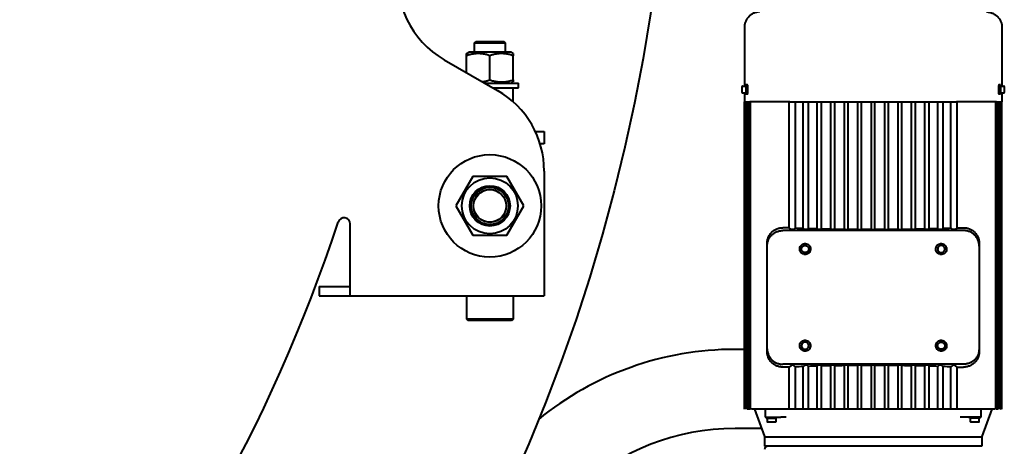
# Model space of a CAD drawing. Header units: millimetres. Extents: x -4428 to 4131, y -3615 to 4038.
# Tile 151 of 172: x 3232 to 3866, y 1616 to 1891. Entities that reach past the tile are written whole.
import ezdxf

# ---------------------------------------------------------------- set-up
doc = ezdxf.new("R2010")
doc.units = ezdxf.units.MM
doc.linetypes.add('K5LT_BASIC', pattern=[0])
doc.linetypes.add('K5LT_THIN', pattern=[0])
doc.layers.add('Системный слой', color=7, linetype='Continuous')

# ---------------------------------------------------------------- blocks, each defined once
blk = doc.blocks.new('U9')
at = {"layer": 'Системный слой', "color": 150, "linetype": 'K5LT_BASIC', "lineweight": 40, "true_color": 0x0080ff}
for p, q in [((3698.93, 1885.57), (3698.93, 1847.8)), ((3864.93, 1885.57), (3864.93, 1847.8)), ((3524.93, 1875.57), (3525.93, 1876.57)), ((3524.93, 1869.57), (3524.93, 1875.57)), ((3524.93, 1875.57), (3544.93, 1875.57)), ((3525.93, 1876.57), (3543.93, 1876.57)), ((3544.93, 1875.57), (3543.93, 1876.57)), ((3544.93, 1869.57), (3544.93, 1875.57)), ((3519.93, 1868.71), (3521.43, 1869.57)), ((3519.93, 1867.37), (3519.93, 1868.71)), ((3519.93, 1856.44), (3519.93, 1867.37)), ((3534.93, 1869.57), (3521.43, 1869.57)), ((3548.43, 1869.57), (3534.93, 1869.57)), ((3534.93, 1851.78), (3534.93, 1867.37)), ((3549.93, 1868.71), (3548.43, 1869.57)), ((3549.93, 1868.71), (3549.93, 1867.37)), ((3549.93, 1851.78), (3549.93, 1867.37)), ((3505.47, 1864.79), (3539.93, 1844.89)), ((3531.83, 1849.57), (3553.43, 1849.57)), ((3537.02, 1846.57), (3553.43, 1846.57)), ((3548.43, 1849.57), (3549.93, 1850.44)), ((3549.93, 1851.78), (3549.93, 1850.44)), ((3549.93, 1837.65), (3549.93, 1846.57)), ((3553.43, 1846.57), (3553.43, 1849.57)), ((3697.43, 1847.45), (3697.43, 1847.6)), ((3697.43, 1845.72), (3697.43, 1847.45)), ((3697.63, 1847.8), (3699.93, 1847.8)), ((3699.93, 1848.57), (3699.93, 1845.57)), ((3700.94, 1848.57), (3699.93, 1848.57)), ((3863.93, 1848.57), (3862.93, 1848.57)), ((3863.93, 1848.57), (3863.93, 1845.57)), ((3863.93, 1847.8), (3866.23, 1847.8)), ((3866.43, 1847.6), (3866.43, 1847.45)), ((3866.43, 1847.6), (3866.43, 1847.45)), ((3866.43, 1847.45), (3866.43, 1845.72)), ((3866.43, 1847.45), (3866.43, 1845.72)), ((3697.43, 1845.42), (3697.43, 1845.72)), ((3697.43, 1843.7), (3697.43, 1845.42)), ((3697.43, 1843.55), (3697.43, 1843.7)), ((3697.63, 1843.35), (3699.93, 1843.35)), ((3698.93, 1843.35), (3698.93, 1837.57)), ((3699.93, 1845.57), (3699.93, 1842.57)), ((3700.94, 1842.57), (3699.93, 1842.57)), ((3863.93, 1842.57), (3862.93, 1842.57)), ((3863.93, 1845.57), (3863.93, 1842.57)), ((3863.93, 1843.35), (3866.23, 1843.35)), ((3864.93, 1843.35), (3864.93, 1837.57)), ((3866.43, 1845.72), (3866.43, 1845.42)), ((3866.43, 1845.72), (3866.43, 1845.42)), ((3866.43, 1845.42), (3866.43, 1843.7)), ((3866.43, 1845.42), (3866.43, 1843.7)), ((3866.43, 1843.7), (3866.43, 1843.55)), ((3866.43, 1843.7), (3866.43, 1843.55)), ((3698.93, 1639.43), (3698.93, 1837.57)), ((3698.93, 1837.57), (3699.03, 1837.57)), ((3699.03, 1837.57), (3702.55, 1837.57)), ((3699.04, 1639.43), (3699.03, 1837.57)), ((3699.36, 1639.43), (3699.36, 1837.57)), ((3699.9, 1639.43), (3699.9, 1837.57)), ((3700.66, 1639.43), (3700.66, 1837.57)), ((3701.63, 1639.43), (3701.63, 1837.57)), ((3728.25, 1837.57), (3702.55, 1837.57)), ((3702.82, 1639.43), (3702.82, 1837.57)), ((3727.81, 1756.5), (3727.81, 1837.57)), ((3727.86, 1756.5), (3727.86, 1837.57)), ((3728.25, 1837.57), (3773.25, 1837.57)), ((3731.81, 1756.33), (3731.81, 1837.57)), ((3736.87, 1756.14), (3736.87, 1837.57)), ((3740.2, 1756.04), (3740.2, 1837.57)), ((3745.78, 1755.89), (3745.78, 1837.57)), ((3748.67, 1755.82), (3748.67, 1837.57)), ((3754.62, 1755.7), (3754.62, 1837.57)), ((3757.19, 1755.66), (3757.19, 1837.57)), ((3763.4, 1755.58), (3763.4, 1837.57)), ((3765.76, 1755.55), (3765.76, 1837.57)), ((3772.14, 1755.5), (3772.14, 1837.57)), ((3773.25, 1837.57), (3781.93, 1837.57)), ((3774.38, 1755.49), (3774.38, 1837.57)), ((3780.83, 1755.47), (3780.83, 1837.57)), ((3781.93, 1837.57), (3790.61, 1837.57)), ((3783.03, 1755.47), (3783.03, 1837.57)), ((3789.48, 1755.49), (3789.48, 1837.57)), ((3790.61, 1837.57), (3835.61, 1837.57)), ((3791.72, 1755.5), (3791.72, 1837.57)), ((3798.1, 1755.55), (3798.1, 1837.57)), ((3800.46, 1755.58), (3800.46, 1837.57)), ((3806.67, 1755.66), (3806.67, 1837.57)), ((3809.24, 1755.7), (3809.24, 1837.57)), ((3815.19, 1755.82), (3815.19, 1837.57)), ((3818.08, 1755.89), (3818.08, 1837.57)), ((3823.66, 1756.04), (3823.66, 1837.57)), ((3826.99, 1756.14), (3826.99, 1837.57)), ((3832.05, 1756.33), (3832.05, 1837.57)), ((3861.31, 1837.57), (3835.61, 1837.57)), ((3836, 1756.5), (3836, 1837.57)), ((3836.05, 1756.5), (3836.05, 1837.57)), ((3861.04, 1639.43), (3861.04, 1837.57)), ((3861.31, 1837.57), (3864.83, 1837.57)), ((3862.23, 1639.43), (3862.23, 1837.57)), ((3863.21, 1639.43), (3863.2, 1837.57)), ((3863.96, 1639.43), (3863.96, 1837.57)), ((3864.5, 1639.43), (3864.5, 1837.57)), ((3864.82, 1639.43), (3864.83, 1837.57)), ((3864.83, 1837.57), (3864.93, 1837.57)), ((3864.93, 1639.43), (3864.93, 1837.57)), ((3564.18, 1818.57), (3569.93, 1818.57)), ((3569.93, 1818.57), (3569.93, 1810.57)), ((3569.93, 1810.57), (3567.28, 1810.57)), ((3523.96, 1789.57), (3512.99, 1770.57)), ((3545.9, 1789.57), (3523.96, 1789.57)), ((3556.87, 1770.57), (3545.9, 1789.57)), ((3569.93, 1792.93), (3569.93, 1726.57)), ((3512.99, 1770.57), (3523.96, 1751.57)), ((3545.9, 1751.57), (3556.87, 1770.57)), ((3444.93, 1726.57), (3444.93, 1758.88)), ((3523.96, 1751.57), (3545.9, 1751.57)), ((3727.81, 1756.5), (3723.63, 1756.51)), ((3840.23, 1754.66), (3723.63, 1754.66)), ((3727.81, 1756.5), (3727.86, 1756.5)), ((3729.13, 1755.39), (3727.86, 1756.5)), ((3731.81, 1756.33), (3730.73, 1755.39)), ((3737.8, 1755.33), (3736.87, 1756.14)), ((3740.2, 1756.04), (3739.4, 1755.33)), ((3746.46, 1755.29), (3745.78, 1755.89)), ((3748.67, 1755.82), (3748.06, 1755.29)), ((3755.13, 1755.25), (3754.62, 1755.7)), ((3757.19, 1755.66), (3756.73, 1755.25)), ((3763.8, 1755.23), (3763.4, 1755.58)), ((3765.76, 1755.55), (3765.4, 1755.23)), ((3772.46, 1755.21), (3772.14, 1755.5)), ((3774.38, 1755.49), (3774.06, 1755.21)), ((3781.13, 1755.21), (3780.83, 1755.47)), ((3783.03, 1755.47), (3782.73, 1755.21)), ((3789.8, 1755.21), (3789.48, 1755.49)), ((3791.72, 1755.5), (3791.4, 1755.21)), ((3798.46, 1755.23), (3798.1, 1755.55)), ((3800.46, 1755.58), (3800.06, 1755.23)), ((3807.13, 1755.25), (3806.67, 1755.66)), ((3809.24, 1755.7), (3808.73, 1755.25)), ((3815.8, 1755.29), (3815.19, 1755.82)), ((3818.08, 1755.89), (3817.4, 1755.29)), ((3824.46, 1755.33), (3823.66, 1756.04)), ((3826.99, 1756.14), (3826.06, 1755.33)), ((3833.13, 1755.39), (3832.05, 1756.33)), ((3836, 1756.5), (3834.73, 1755.39)), ((3836, 1756.5), (3836.05, 1756.5)), ((3836.05, 1756.5), (3840.23, 1756.51)), ((3713.63, 1746.51), (3713.63, 1746.52)), ((3713.63, 1746.51), (3713.63, 1745.84)), ((3713.63, 1744.69), (3713.63, 1745.84)), ((3850.23, 1746.52), (3850.23, 1746.51)), ((3850.23, 1746.51), (3850.23, 1745.37)), ((3850.23, 1745.84), (3850.23, 1744.69)), ((3850.23, 1745.37), (3850.23, 1744.69)), ((3713.63, 1744.65), (3713.63, 1744.69)), ((3713.63, 1744.35), (3713.63, 1744.65)), ((3713.63, 1678.8), (3713.63, 1744.35)), ((3850.23, 1744.69), (3850.23, 1744.35)), ((3850.23, 1744.65), (3850.23, 1744.35)), ((3850.23, 1744.35), (3850.23, 1678.8)), ((3444.93, 1712.57), (3444.93, 1726.57)), ((3569.93, 1726.57), (3569.93, 1712.57)), ((3424.93, 1718.57), (3424.93, 1712.57)), ((3424.93, 1718.57), (3444.93, 1718.57)), ((3424.93, 1712.57), (3444.93, 1712.57)), ((3444.93, 1712.57), (3569.93, 1712.57)), ((3519.93, 1712.57), (3519.93, 1697.57)), ((3549.93, 1712.57), (3549.93, 1697.57)), ((3519.93, 1697.57), (3520.93, 1696.57)), ((3549.93, 1697.57), (3519.93, 1697.57)), ((3548.93, 1696.57), (3520.93, 1696.57)), ((3549.93, 1697.57), (3548.93, 1696.57)), ((3698.93, 1678.07), (3692.93, 1678.07)), ((3713.63, 1678.5), (3713.63, 1678.8)), ((3713.63, 1678.45), (3713.63, 1678.5)), ((3713.63, 1677.3), (3713.63, 1678.45)), ((3713.63, 1676.64), (3713.63, 1677.3)), ((3713.63, 1676.62), (3713.63, 1676.64)), ((3850.23, 1678.8), (3850.23, 1678.5)), ((3850.23, 1678.8), (3850.23, 1678.45)), ((3850.23, 1678.45), (3850.23, 1677.78)), ((3850.23, 1678.45), (3850.23, 1677.3)), ((3850.23, 1676.64), (3850.23, 1677.78)), ((3850.23, 1676.64), (3850.23, 1676.62)), ((3840.23, 1668.49), (3723.63, 1668.49)), ((3727.81, 1666.65), (3723.63, 1666.64)), ((3727.81, 1666.65), (3727.86, 1666.65)), ((3727.81, 1639.43), (3727.81, 1666.65)), ((3729.13, 1667.76), (3727.86, 1666.65)), ((3727.86, 1639.43), (3727.86, 1666.65)), ((3731.81, 1666.82), (3730.73, 1667.76)), ((3731.81, 1639.43), (3731.81, 1666.82)), ((3737.8, 1667.81), (3736.87, 1667)), ((3736.87, 1639.43), (3736.87, 1667)), ((3740.2, 1667.11), (3739.4, 1667.81)), ((3740.2, 1639.43), (3740.2, 1667.11)), ((3746.46, 1667.86), (3745.78, 1667.26)), ((3745.78, 1639.43), (3745.78, 1667.26)), ((3748.67, 1667.32), (3748.06, 1667.86)), ((3748.67, 1639.43), (3748.67, 1667.32)), ((3755.13, 1667.89), (3754.62, 1667.44)), ((3754.62, 1639.43), (3754.62, 1667.44)), ((3757.19, 1667.48), (3756.73, 1667.89)), ((3757.19, 1639.43), (3757.19, 1667.48)), ((3763.8, 1667.92), (3763.4, 1667.57)), ((3763.4, 1639.43), (3763.4, 1667.57)), ((3765.76, 1667.59), (3765.4, 1667.92)), ((3765.76, 1639.43), (3765.76, 1667.59)), ((3772.46, 1667.93), (3772.14, 1667.64)), ((3772.14, 1639.43), (3772.14, 1667.64)), ((3774.38, 1667.66), (3774.06, 1667.93)), ((3774.38, 1639.43), (3774.38, 1667.66)), ((3781.13, 1667.94), (3780.83, 1667.67)), ((3780.83, 1639.43), (3780.83, 1667.67)), ((3783.03, 1667.67), (3782.73, 1667.94)), ((3783.03, 1639.43), (3783.03, 1667.67)), ((3789.8, 1667.93), (3789.48, 1667.66)), ((3789.48, 1639.43), (3789.48, 1667.66)), ((3791.72, 1667.64), (3791.4, 1667.93)), ((3791.72, 1639.43), (3791.72, 1667.64)), ((3798.46, 1667.92), (3798.1, 1667.59)), ((3798.1, 1639.43), (3798.1, 1667.59)), ((3800.46, 1667.57), (3800.06, 1667.92)), ((3800.46, 1639.43), (3800.46, 1667.57)), ((3807.13, 1667.89), (3806.67, 1667.48)), ((3806.67, 1639.43), (3806.67, 1667.48)), ((3809.24, 1667.44), (3808.73, 1667.89)), ((3809.24, 1639.43), (3809.24, 1667.44)), ((3815.8, 1667.86), (3815.19, 1667.32)), ((3815.19, 1639.43), (3815.19, 1667.32)), ((3818.08, 1667.26), (3817.4, 1667.86)), ((3818.08, 1639.43), (3818.08, 1667.26)), ((3824.46, 1667.81), (3823.66, 1667.11)), ((3823.66, 1639.43), (3823.66, 1667.11)), ((3826.99, 1667), (3826.06, 1667.81)), ((3826.99, 1639.43), (3826.99, 1667)), ((3833.13, 1667.76), (3832.05, 1666.82)), ((3832.05, 1639.43), (3832.05, 1666.82)), ((3836, 1666.65), (3834.73, 1667.76)), ((3836, 1639.43), (3836, 1666.65)), ((3836, 1666.65), (3836.05, 1666.65)), ((3836.05, 1666.65), (3840.23, 1666.64)), ((3836.05, 1639.43), (3836.05, 1666.65)), ((3699.04, 1639.43), (3698.93, 1639.43)), ((3701.41, 1639.43), (3700.66, 1639.43)), ((3701.63, 1639.43), (3701.41, 1639.43)), ((3702.39, 1639.43), (3701.63, 1639.43)), ((3702.82, 1639.43), (3702.39, 1639.43)), ((3727.81, 1639.43), (3703.58, 1639.43)), ((3705.43, 1639.43), (3711.81, 1621.9)), ((3712.4, 1639.43), (3712.4, 1634.43)), ((3727.86, 1639.43), (3727.81, 1639.43)), ((3729.13, 1639.43), (3727.86, 1639.43)), ((3730.73, 1639.43), (3729.13, 1639.43)), ((3731.81, 1639.43), (3730.73, 1639.43)), ((3736.87, 1639.43), (3731.81, 1639.43)), ((3737.8, 1639.43), (3736.87, 1639.43)), ((3739.4, 1639.43), (3737.8, 1639.43)), ((3740.2, 1639.43), (3739.4, 1639.43)), ((3745.78, 1639.43), (3740.2, 1639.43)), ((3746.46, 1639.43), (3745.78, 1639.43)), ((3748.06, 1639.43), (3746.46, 1639.43)), ((3748.67, 1639.43), (3748.06, 1639.43)), ((3754.62, 1639.43), (3748.67, 1639.43)), ((3755.13, 1639.43), (3754.62, 1639.43)), ((3756.73, 1639.43), (3755.13, 1639.43)), ((3757.19, 1639.43), (3756.73, 1639.43)), ((3763.4, 1639.43), (3757.19, 1639.43)), ((3763.8, 1639.43), (3763.4, 1639.43)), ((3765.4, 1639.43), (3763.8, 1639.43)), ((3765.76, 1639.43), (3765.4, 1639.43)), ((3772.14, 1639.43), (3765.76, 1639.43)), ((3772.46, 1639.43), (3772.14, 1639.43)), ((3774.06, 1639.43), (3772.46, 1639.43)), ((3774.38, 1639.43), (3774.06, 1639.43)), ((3780.83, 1639.43), (3774.38, 1639.43)), ((3781.13, 1639.43), (3780.83, 1639.43)), ((3782.73, 1639.43), (3781.13, 1639.43)), ((3783.03, 1639.43), (3782.73, 1639.43)), ((3789.48, 1639.43), (3783.03, 1639.43)), ((3789.8, 1639.43), (3789.48, 1639.43)), ((3791.4, 1639.43), (3789.8, 1639.43)), ((3791.72, 1639.43), (3791.4, 1639.43)), ((3798.1, 1639.43), (3791.72, 1639.43)), ((3798.46, 1639.43), (3798.1, 1639.43)), ((3800.06, 1639.43), (3798.46, 1639.43)), ((3800.46, 1639.43), (3800.06, 1639.43)), ((3806.67, 1639.43), (3800.46, 1639.43)), ((3807.13, 1639.43), (3806.67, 1639.43)), ((3808.73, 1639.43), (3807.13, 1639.43)), ((3809.24, 1639.43), (3808.73, 1639.43)), ((3815.19, 1639.43), (3809.24, 1639.43)), ((3815.8, 1639.43), (3815.19, 1639.43)), ((3817.4, 1639.43), (3815.8, 1639.43)), ((3818.08, 1639.43), (3817.4, 1639.43)), ((3823.66, 1639.43), (3818.08, 1639.43)), ((3824.46, 1639.43), (3823.66, 1639.43)), ((3826.06, 1639.43), (3824.46, 1639.43)), ((3826.99, 1639.43), (3826.06, 1639.43)), ((3832.05, 1639.43), (3826.99, 1639.43)), ((3833.13, 1639.43), (3832.05, 1639.43)), ((3834.73, 1639.43), (3833.13, 1639.43)), ((3836, 1639.43), (3834.73, 1639.43)), ((3836.05, 1639.43), (3836, 1639.43)), ((3860.28, 1639.43), (3836.05, 1639.43)), ((3851.46, 1634.43), (3851.46, 1639.43)), ((3858.43, 1639.43), (3852.05, 1621.9)), ((3861.47, 1639.43), (3861.04, 1639.43)), ((3862.23, 1639.43), (3861.47, 1639.43)), ((3862.45, 1639.43), (3862.23, 1639.43)), ((3864.5, 1639.43), (3863.96, 1639.43)), ((3864.93, 1639.43), (3864.82, 1639.43)), ((3712.4, 1634.43), (3717.46, 1634.43)), ((3712.9, 1634.43), (3712.9, 1633.73)), ((3712.9, 1633.73), (3716.4, 1633.73)), ((3713.57, 1633.73), (3713.57, 1631.43)), ((3713.92, 1631.23), (3713.77, 1631.23)), ((3716.25, 1631.23), (3713.92, 1631.23)), ((3716.55, 1631.23), (3716.25, 1631.23)), ((3716.4, 1633.73), (3719.9, 1633.73)), ((3718.88, 1631.23), (3716.55, 1631.23)), ((3717.46, 1634.43), (3722.49, 1634.43)), ((3719.03, 1631.23), (3718.88, 1631.23)), ((3719.23, 1633.73), (3719.23, 1631.43)), ((3719.9, 1634.43), (3719.9, 1633.73)), ((3725.81, 1634.43), (3722.49, 1634.43)), ((3841.37, 1634.43), (3838.05, 1634.43)), ((3846.4, 1634.43), (3841.37, 1634.43)), ((3843.96, 1633.73), (3843.96, 1634.43)), ((3847.46, 1633.73), (3843.96, 1633.73)), ((3844.63, 1631.43), (3844.63, 1633.73)), ((3844.98, 1631.23), (3844.83, 1631.23)), ((3847.31, 1631.23), (3844.98, 1631.23)), ((3851.46, 1634.43), (3846.4, 1634.43)), ((3847.61, 1631.23), (3847.31, 1631.23)), ((3850.96, 1633.73), (3847.46, 1633.73)), ((3849.94, 1631.23), (3847.61, 1631.23)), ((3850.09, 1631.23), (3849.94, 1631.23)), ((3850.29, 1631.43), (3850.29, 1633.73)), ((3850.96, 1633.73), (3850.96, 1634.43)), ((3709.93, 1627.07), (3692.93, 1627.07)), ((3711.93, 1621.37), (3711.93, 1615.57)), ((3712, 1621.77), (3851.86, 1621.77)), ((3851.73, 1621.57), (3712.13, 1621.57)), ((3730.43, 1621.57), (3712.13, 1621.57)), ((3730.43, 1621.57), (3730.43, 1621.77)), ((3738.27, 1621.77), (3738.27, 1621.57)), ((3744.27, 1621.77), (3744.27, 1621.57)), ((3819.59, 1621.77), (3819.59, 1621.57)), ((3825.59, 1621.57), (3825.59, 1621.77)), ((3833.43, 1621.57), (3833.43, 1621.77)), ((3851.73, 1621.57), (3833.43, 1621.57)), ((3851.93, 1621.37), (3851.93, 1615.57)), ((3851.93, 1615.57), (3711.93, 1615.57))]:
    blk.add_line(p, q, dxfattribs=at)
for centre, radius in [((2481.93, 2072.57), 1170), ((3534.93, 1770.57), 33), ((3534.93, 1770.57), 18.05), ((3534.93, 1770.57), 13), ((3534.93, 1770.57), 12), ((3534.93, 1770.57), 10.5)]:
    blk.add_circle(centre, radius, dxfattribs=at)
for centre, radius, start, end in [((3535.47, 1916.75), 60, 171.58676, 240), ((3697.63, 1847.6), 0.2, 90, 180), ((3866.23, 1847.6), 0.2, 0, 90), ((3509.93, 1792.93), 60, 0, 60), ((3697.63, 1843.55), 0.2, 180, 270), ((3866.23, 1843.55), 0.2, 270, 0), ((2481.93, 2072.57), 1005, 318.34248, 341.88714), ((3440.93, 1758.88), 4, 0, 161.88714), ((3723.65, 1746.51), 10.02, 177.98477, 180.00008), ((3840.21, 1746.51), 10.02, 359.99992, 2.01523), ((3692.93, 1477.57), 200.5, 90, 129.20711), ((3723.65, 1676.64), 10.02, 179.99992, 182.01523), ((3840.21, 1676.64), 10.02, 357.98477, 0.00008), ((3713.77, 1631.43), 0.2, 180, 270), ((3719.03, 1631.43), 0.2, 270, 0), ((3844.83, 1631.43), 0.2, 180, 270), ((3850.09, 1631.43), 0.2, 270, 0), ((3692.93, 1477.57), 149.5, 90, 173.94166), ((3712, 1621.97), 0.2, 200, 270), ((3712.13, 1621.37), 0.2, 90, 180), ((3851.73, 1621.37), 0.2, 0, 90), ((3851.86, 1621.97), 0.2, 270, 340), ((3713.93, 1613.57), 2, 90, 180)]:
    blk.add_arc(centre, radius, start, end, dxfattribs=at)
at = {"layer": 'Системный слой', "color": 7, "linetype": 'K5LT_THIN', "lineweight": 20}
blk.add_arc((3534.93, 1770.57), 10.92, 70, 340, dxfattribs=at)
at = {"layer": 'Системный слой', "color": 150, "linetype": 'K5LT_BASIC', "lineweight": 40, "true_color": 0x0080ff}
for centre, major_axis, ratio, start_param, end_param in [((3781.97, 1758.97), (76.51, 0), 0.045724, 3.997405, 4.082027), ((3781.95, 1758.97), (76.48, 0), 0.045727, 4.134996, 4.219741), ((3781.94, 1758.97), (76.46, 0), 0.045729, 4.262215, 4.346945), ((3781.93, 1758.97), (76.44, 0), 0.04573, 4.382809, 4.467486), ((3781.93, 1758.97), (76.43, 0), 0.045731, 4.499253, 4.583879), ((3781.93, 1758.97), (76.42, 0), 0.045732, 4.613394, 4.697991), ((3781.93, 1758.97), (76.42, 0), 0.045732, -1.556398, -1.471801), ((3781.93, 1758.97), (76.43, 0), 0.045731, -1.442286, -1.35766), ((3781.93, 1758.97), (76.44, 0), 0.04573, -1.325894, -1.241216), ((3781.92, 1758.97), (76.46, 0), 0.045729, -1.205353, -1.120622), ((3781.91, 1758.97), (76.48, 0), 0.045727, -1.078148, -0.993403), ((3781.89, 1758.97), (76.51, 0), 0.045724, -0.940434, -0.855812), ((3781.97, 1664.17), (-76.51, 0), 0.045724, -0.940434, -0.855812), ((3781.95, 1664.18), (-76.48, 0), 0.045727, -1.078148, -0.993403), ((3781.94, 1664.18), (-76.46, 0), 0.045729, -1.205353, -1.120622), ((3781.93, 1664.18), (-76.44, 0), 0.04573, -1.325894, -1.241216), ((3781.93, 1664.18), (-76.43, 0), 0.045731, -1.442286, -1.35766), ((3781.93, 1664.18), (-76.42, 0), 0.045732, -1.556398, -1.471801), ((3781.93, 1664.18), (-76.42, 0), 0.045732, 4.613394, 4.697991), ((3781.93, 1664.18), (-76.43, 0), 0.045731, 4.499253, 4.583879), ((3781.93, 1664.18), (-76.44, 0), 0.04573, 4.382809, 4.467486), ((3781.92, 1664.18), (-76.46, 0), 0.045729, 4.262215, 4.346945), ((3781.91, 1664.18), (-76.48, 0), 0.045727, 4.134996, 4.219741), ((3781.89, 1664.17), (-76.51, 0), 0.045724, 3.997405, 4.082027)]:
    blk.add_ellipse(centre, major_axis=major_axis, ratio=ratio, start_param=start_param, end_param=end_param, dxfattribs=at)
for points, weights in [([(3708.93, 1895.57), (3698.93, 1895.57), (3698.93, 1885.57)], [0.995477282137, 0.703908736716, 0.995477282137]), ([(3854.93, 1895.57), (3864.93, 1895.57), (3864.93, 1885.57)], [0.995477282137, 0.703908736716, 0.995477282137]), ([(3713.63, 1746.52), (3713.63, 1756.53), (3723.63, 1756.51)], [1, 0.707106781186, 1]), ([(3713.63, 1744.65), (3713.63, 1754.66), (3723.63, 1754.66)], [1, 0.707106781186, 1]), ([(3840.23, 1756.51), (3850.23, 1756.53), (3850.23, 1746.52)], [1, 0.707106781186, 1]), ([(3850.23, 1744.65), (3850.23, 1754.66), (3840.23, 1754.66)], [1, 0.707106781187, 1]), ([(3713.63, 1745.84), (3713.63, 1746.35), (3713.64, 1746.86)], [1, 0.9998451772, 1]), ([(3850.23, 1745.84), (3850.23, 1746.35), (3850.22, 1746.86)], [1, 0.999845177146, 1]), ([(3713.63, 1678.5), (3713.63, 1668.49), (3723.63, 1668.49)], [1, 0.707106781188, 1]), ([(3713.63, 1677.3), (3713.63, 1676.79), (3713.64, 1676.28)], [1, 0.999845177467, 1]), ([(3723.63, 1666.64), (3713.63, 1666.61), (3713.63, 1676.62)], [1, 0.707106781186, 1]), ([(3850.23, 1678.5), (3850.23, 1668.49), (3840.23, 1668.49)], [1, 0.707106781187, 1]), ([(3850.23, 1676.62), (3850.23, 1666.61), (3840.23, 1666.64)], [1, 0.707106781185, 1]), ([(3850.23, 1677.3), (3850.23, 1676.79), (3850.22, 1676.28)], [1, 0.999845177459, 1])]:
    blk.add_rational_spline(points, weights, degree=2, dxfattribs=at)
for points, knots in [([(3534.93, 1867.37), (3534.18, 1867.62), (3533.02, 1867.96), (3531.57, 1868.28), (3530.72, 1868.44), (3529.99, 1868.54), (3529.25, 1868.63), (3528.35, 1868.69), (3527.5, 1868.71), (3526.63, 1868.7), (3525.8, 1868.64), (3524.93, 1868.55), (3524.06, 1868.43), (3523.08, 1868.24), (3521.69, 1867.92), (3520.6, 1867.59), (3519.93, 1867.37)], [0, 0, 0, 0, 2.605527, 4.02085, 4.933638, 5.484881, 6.49485, 7.414784, 8.499661, 9.344631, 10.327891, 11.304749, 12.273715, 13.232361, 14.655984, 17, 17, 17, 17]), ([(3549.93, 1867.37), (3549.18, 1867.62), (3548.02, 1867.96), (3546.57, 1868.28), (3545.72, 1868.44), (3544.99, 1868.54), (3544.25, 1868.63), (3543.35, 1868.69), (3542.5, 1868.71), (3541.63, 1868.7), (3540.8, 1868.64), (3539.93, 1868.55), (3539.06, 1868.43), (3538.08, 1868.24), (3536.69, 1867.92), (3535.6, 1867.59), (3534.93, 1867.37)], [0, 0, 0, 0, 2.605527, 4.02085, 4.933638, 5.484881, 6.49485, 7.414784, 8.499661, 9.344631, 10.327891, 11.304749, 12.273715, 13.232361, 14.655984, 17, 17, 17, 17]), ([(3530.03, 1850.61), (3530.33, 1850.65), (3530.9, 1850.74), (3531.81, 1850.91), (3532.72, 1851.12), (3533.79, 1851.41), (3534.51, 1851.64), (3534.93, 1851.78)], [0, 0, 0, 0, 1.465811, 2.734304, 4.423642, 5.906767, 8, 8, 8, 8]), ([(3534.93, 1851.78), (3535.68, 1851.53), (3536.84, 1851.18), (3538.29, 1850.86), (3539.14, 1850.71), (3539.87, 1850.6), (3540.61, 1850.52), (3541.51, 1850.45), (3542.36, 1850.43), (3543.23, 1850.45), (3544.06, 1850.5), (3544.94, 1850.59), (3545.8, 1850.72), (3546.79, 1850.9), (3548.17, 1851.23), (3549.26, 1851.55), (3549.93, 1851.78)], [0, 0, 0, 0, 2.605527, 4.02085, 4.933638, 5.484881, 6.49485, 7.414784, 8.499661, 9.344631, 10.327891, 11.304749, 12.273715, 13.232361, 14.655984, 17, 17, 17, 17]), ([(3701.25, 1845.57), (3701.25, 1845.7), (3701.25, 1845.82), (3701.24, 1846.33), (3701.23, 1846.71), (3701.19, 1847.26), (3701.18, 1847.45), (3701.15, 1847.74), (3701.14, 1847.84), (3701.09, 1848.19), (3701.05, 1848.37), (3700.99, 1848.54), (3700.96, 1848.57), (3700.94, 1848.57), (3700.94, 1848.57), (3700.94, 1848.57)], [0.9063306, 0.9063306, 0.9063306, 0.9063306, 0.9431, 0.9431, 1.0539351, 1.0539351, 1.1228009, 1.1228009, 1.1697883, 1.1697883, 1.2853832, 1.2853832, 1.3536428, 1.3536428, 1.3595384, 1.3595384, 1.3595384, 1.3595384]), ([(3862.93, 1848.57), (3862.92, 1848.57), (3862.9, 1848.57), (3862.85, 1848.51), (3862.81, 1848.39), (3862.75, 1848.07), (3862.73, 1847.93), (3862.7, 1847.67), (3862.69, 1847.56), (3862.66, 1847.12), (3862.64, 1846.75), (3862.62, 1846.14), (3862.61, 1845.93), (3862.61, 1845.67), (3862.61, 1845.62), (3862.61, 1845.57)], [0.4530549, 0.4530549, 0.4530549, 0.4530549, 0.484074, 0.484074, 0.5996256, 0.5996256, 0.6685873, 0.6685873, 0.7144032, 0.7144032, 0.8293614, 0.8293614, 0.892472, 0.892472, 0.9063306, 0.9063306, 0.9063306, 0.9063306]), ([(3700.94, 1842.57), (3700.95, 1842.57), (3700.96, 1842.58), (3701.01, 1842.63), (3701.05, 1842.75), (3701.11, 1843.07), (3701.13, 1843.21), (3701.16, 1843.48), (3701.17, 1843.59), (3701.21, 1844.02), (3701.23, 1844.39), (3701.24, 1845), (3701.25, 1845.22), (3701.25, 1845.48), (3701.25, 1845.53), (3701.25, 1845.57)], [0.4530549, 0.4530549, 0.4530549, 0.4530549, 0.484074, 0.484074, 0.5996256, 0.5996256, 0.6685873, 0.6685873, 0.7144032, 0.7144032, 0.8293614, 0.8293614, 0.892472, 0.892472, 0.9063306, 0.9063306, 0.9063306, 0.9063306]), ([(3862.61, 1845.57), (3862.61, 1845.45), (3862.61, 1845.33), (3862.62, 1844.82), (3862.63, 1844.44), (3862.67, 1843.89), (3862.68, 1843.69), (3862.71, 1843.41), (3862.72, 1843.3), (3862.77, 1842.96), (3862.81, 1842.77), (3862.87, 1842.61), (3862.9, 1842.58), (3862.92, 1842.57), (3862.92, 1842.57), (3862.93, 1842.57)], [0.9063306, 0.9063306, 0.9063306, 0.9063306, 0.9431, 0.9431, 1.0539351, 1.0539351, 1.1228009, 1.1228009, 1.1697883, 1.1697883, 1.2853832, 1.2853832, 1.3536428, 1.3536428, 1.3595384, 1.3595384, 1.3595384, 1.3595384]), ([(3738.08, 1739.22), (3738.02, 1739.22), (3737.96, 1739.22), (3737.65, 1739.24), (3737.39, 1739.28), (3736.7, 1739.47), (3736.27, 1739.69), (3735.78, 1740.08), (3735.65, 1740.2), (3735.33, 1740.53), (3735.16, 1740.77), (3734.8, 1741.43), (3734.66, 1741.88), (3734.58, 1742.5), (3734.58, 1742.69), (3734.6, 1743.14), (3734.64, 1743.41), (3734.84, 1744.11), (3735.05, 1744.52), (3735.42, 1745.01), (3735.54, 1745.13), (3735.87, 1745.46), (3736.12, 1745.64), (3736.79, 1746.01), (3737.25, 1746.15), (3737.82, 1746.22), (3737.95, 1746.22), (3738.08, 1746.22)], [-1.602389, -1.602389, -1.602389, -1.602389, -1.584101, -1.584101, -1.508025, -1.508025, -1.374987, -1.374987, -1.322118, -1.322118, -1.236579, -1.236579, -1.108098, -1.108098, -1.052639, -1.052639, -0.97445, -0.97445, -0.846266, -0.846266, -0.794938, -0.794938, -0.705964, -0.705964, -0.572996, -0.572996, -0.533504, -0.533504, -0.533504, -0.533504]), ([(3738.08, 1746.22), (3738.17, 1746.22), (3738.25, 1746.22), (3738.58, 1746.2), (3738.81, 1746.15), (3739.49, 1745.96), (3739.91, 1745.74), (3740.4, 1745.35), (3740.54, 1745.22), (3740.94, 1744.78), (3741.18, 1744.41), (3741.5, 1743.59), (3741.58, 1743.14), (3741.58, 1742.39), (3741.53, 1742.05), (3741.3, 1741.29), (3741.09, 1740.88), (3740.68, 1740.37), (3740.54, 1740.23), (3740.18, 1739.9), (3739.93, 1739.74), (3739.29, 1739.41), (3738.87, 1739.29), (3738.33, 1739.23), (3738.21, 1739.22), (3738.08, 1739.22)], [-0.533504, -0.533504, -0.533504, -0.533504, -0.507115, -0.507115, -0.436778, -0.436778, -0.304546, -0.304546, -0.249519, -0.249519, -0.126135, -0.126135, -0.000052, -0.000052, 0.098256, 0.098256, 0.226269, 0.226269, 0.287925, 0.287925, 0.371534, 0.371534, 0.495396, 0.495396, 0.533504, 0.533504, 0.533504, 0.533504]), ([(3825.78, 1739.22), (3825.69, 1739.22), (3825.61, 1739.23), (3825.29, 1739.25), (3825.05, 1739.29), (3824.37, 1739.48), (3823.95, 1739.7), (3823.46, 1740.1), (3823.32, 1740.22), (3822.92, 1740.66), (3822.68, 1741.04), (3822.36, 1741.86), (3822.28, 1742.3), (3822.28, 1743.05), (3822.33, 1743.39), (3822.56, 1744.16), (3822.77, 1744.57), (3823.18, 1745.07), (3823.32, 1745.22), (3823.69, 1745.54), (3823.93, 1745.71), (3824.57, 1746.03), (3824.99, 1746.16), (3825.53, 1746.22), (3825.66, 1746.22), (3825.78, 1746.22)], [-0.533504, -0.533504, -0.533504, -0.533504, -0.507115, -0.507115, -0.436778, -0.436778, -0.304546, -0.304546, -0.249519, -0.249519, -0.126135, -0.126135, -0.000052, -0.000052, 0.098256, 0.098256, 0.226269, 0.226269, 0.287925, 0.287925, 0.371534, 0.371534, 0.495396, 0.495396, 0.533504, 0.533504, 0.533504, 0.533504]), ([(3825.78, 1746.22), (3825.84, 1746.22), (3825.9, 1746.22), (3826.21, 1746.2), (3826.47, 1746.16), (3827.16, 1745.97), (3827.59, 1745.75), (3828.08, 1745.36), (3828.21, 1745.25), (3828.53, 1744.91), (3828.7, 1744.67), (3829.06, 1744.01), (3829.21, 1743.57), (3829.28, 1742.94), (3829.29, 1742.75), (3829.27, 1742.3), (3829.22, 1742.03), (3829.02, 1741.33), (3828.81, 1740.92), (3828.44, 1740.44), (3828.32, 1740.31), (3827.99, 1739.99), (3827.74, 1739.81), (3827.07, 1739.44), (3826.62, 1739.29), (3826.04, 1739.23), (3825.91, 1739.22), (3825.78, 1739.22)], [-1.602389, -1.602389, -1.602389, -1.602389, -1.584101, -1.584101, -1.508025, -1.508025, -1.374987, -1.374987, -1.322118, -1.322118, -1.236579, -1.236579, -1.108098, -1.108098, -1.052639, -1.052639, -0.97445, -0.97445, -0.846266, -0.846266, -0.794938, -0.794938, -0.705964, -0.705964, -0.572996, -0.572996, -0.533504, -0.533504, -0.533504, -0.533504]), ([(3738.08, 1676.92), (3738.03, 1676.92), (3737.98, 1676.92), (3737.66, 1676.94), (3737.39, 1676.98), (3736.68, 1677.18), (3736.26, 1677.4), (3735.76, 1677.8), (3735.63, 1677.92), (3735.22, 1678.36), (3734.99, 1678.73), (3734.66, 1679.55), (3734.58, 1680), (3734.58, 1680.75), (3734.63, 1681.1), (3734.86, 1681.86), (3735.08, 1682.27), (3735.47, 1682.76), (3735.6, 1682.9), (3735.96, 1683.23), (3736.21, 1683.4), (3736.85, 1683.73), (3737.28, 1683.85), (3737.82, 1683.92), (3737.95, 1683.92), (3738.08, 1683.92)], [-0.534443, -0.534443, -0.534443, -0.534443, -0.518531, -0.518531, -0.438188, -0.438188, -0.305143, -0.305143, -0.250127, -0.250127, -0.126743, -0.126743, -0.000052, -0.000052, 0.098828, 0.098828, 0.226594, 0.226594, 0.285113, 0.285113, 0.3711, 0.3711, 0.494818, 0.494818, 0.534443, 0.534443, 0.534443, 0.534443]), ([(3738.08, 1683.92), (3738.17, 1683.92), (3738.26, 1683.92), (3738.58, 1683.89), (3738.82, 1683.85), (3739.5, 1683.66), (3739.92, 1683.44), (3740.41, 1683.04), (3740.55, 1682.91), (3740.86, 1682.57), (3741.02, 1682.34), (3741.37, 1681.69), (3741.51, 1681.24), (3741.58, 1680.6), (3741.59, 1680.41), (3741.56, 1679.96), (3741.52, 1679.7), (3741.32, 1679.02), (3741.1, 1678.6), (3740.72, 1678.12), (3740.61, 1678), (3740.28, 1677.68), (3740.03, 1677.5), (3739.36, 1677.13), (3738.91, 1676.99), (3738.34, 1676.93), (3738.21, 1676.92), (3738.08, 1676.92)], [-1.60145, -1.60145, -1.60145, -1.60145, -1.574531, -1.574531, -1.503654, -1.503654, -1.371532, -1.371532, -1.315868, -1.315868, -1.234286, -1.234286, -1.105478, -1.105478, -1.047489, -1.047489, -0.972719, -0.972719, -0.844387, -0.844387, -0.79391, -0.79391, -0.705803, -0.705803, -0.573732, -0.573732, -0.534443, -0.534443, -0.534443, -0.534443]), ([(3825.78, 1676.92), (3825.69, 1676.92), (3825.6, 1676.93), (3825.28, 1676.95), (3825.04, 1676.99), (3824.36, 1677.19), (3823.95, 1677.41), (3823.45, 1677.81), (3823.31, 1677.93), (3823.01, 1678.27), (3822.84, 1678.5), (3822.49, 1679.15), (3822.35, 1679.6), (3822.28, 1680.24), (3822.28, 1680.43), (3822.3, 1680.88), (3822.35, 1681.14), (3822.54, 1681.83), (3822.76, 1682.24), (3823.14, 1682.72), (3823.25, 1682.85), (3823.58, 1683.16), (3823.83, 1683.34), (3824.5, 1683.71), (3824.95, 1683.85), (3825.52, 1683.92), (3825.65, 1683.92), (3825.78, 1683.92)], [-1.60145, -1.60145, -1.60145, -1.60145, -1.574531, -1.574531, -1.503654, -1.503654, -1.371532, -1.371532, -1.315868, -1.315868, -1.234286, -1.234286, -1.105478, -1.105478, -1.047489, -1.047489, -0.972719, -0.972719, -0.844387, -0.844387, -0.79391, -0.79391, -0.705803, -0.705803, -0.573732, -0.573732, -0.534443, -0.534443, -0.534443, -0.534443]), ([(3825.78, 1683.92), (3825.83, 1683.92), (3825.88, 1683.92), (3826.2, 1683.91), (3826.48, 1683.86), (3827.18, 1683.66), (3827.6, 1683.44), (3828.1, 1683.05), (3828.24, 1682.92), (3828.64, 1682.49), (3828.88, 1682.11), (3829.2, 1681.29), (3829.28, 1680.84), (3829.28, 1680.09), (3829.23, 1679.75), (3829, 1678.98), (3828.79, 1678.58), (3828.39, 1678.08), (3828.26, 1677.94), (3827.9, 1677.62), (3827.65, 1677.45), (3827.01, 1677.12), (3826.59, 1676.99), (3826.04, 1676.93), (3825.91, 1676.92), (3825.78, 1676.92)], [-0.534443, -0.534443, -0.534443, -0.534443, -0.518531, -0.518531, -0.438188, -0.438188, -0.305143, -0.305143, -0.250127, -0.250127, -0.126743, -0.126743, -0.000052, -0.000052, 0.098828, 0.098828, 0.226594, 0.226594, 0.285113, 0.285113, 0.3711, 0.3711, 0.494818, 0.494818, 0.534443, 0.534443, 0.534443, 0.534443])]:
    blk.add_open_spline(points, degree=3, knots=knots, dxfattribs=at)
for points, weights, knots in [([(3730.73, 1755.39), (3730.69, 1755.35), (3729.93, 1755.35), (3729.17, 1755.35), (3729.13, 1755.39)], [1, 0.72537437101, 1, 0.72537437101, 1], [1.623156, 1.623156, 1.623156, 3.141593, 3.141593, 4.660029, 4.660029, 4.660029]), ([(3739.4, 1755.33), (3739.36, 1755.3), (3738.6, 1755.3), (3737.84, 1755.3), (3737.8, 1755.33)], [1, 0.725374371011, 1, 0.725374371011, 1], [1.623156, 1.623156, 1.623156, 3.141593, 3.141593, 4.660029, 4.660029, 4.660029]), ([(3748.06, 1755.29), (3748.02, 1755.25), (3747.26, 1755.25), (3746.5, 1755.25), (3746.46, 1755.29)], [1, 0.72537437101, 1, 0.72537437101, 1], [1.623156, 1.623156, 1.623156, 3.141593, 3.141593, 4.660029, 4.660029, 4.660029]), ([(3756.73, 1755.25), (3756.69, 1755.22), (3755.93, 1755.22), (3755.17, 1755.22), (3755.13, 1755.25)], [1, 0.725374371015, 1, 0.725374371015, 1], [1.623156, 1.623156, 1.623156, 3.141593, 3.141593, 4.660029, 4.660029, 4.660029]), ([(3765.4, 1755.23), (3765.36, 1755.19), (3764.6, 1755.19), (3763.84, 1755.19), (3763.8, 1755.23)], [1, 0.72537437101, 1, 0.72537437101, 1], [1.623156, 1.623156, 1.623156, 3.141593, 3.141593, 4.660029, 4.660029, 4.660029]), ([(3774.06, 1755.21), (3774.02, 1755.18), (3773.26, 1755.18), (3772.5, 1755.18), (3772.46, 1755.21)], [1, 0.725374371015, 1, 0.725374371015, 1], [1.623156, 1.623156, 1.623156, 3.141593, 3.141593, 4.660029, 4.660029, 4.660029]), ([(3782.73, 1755.21), (3782.69, 1755.17), (3781.93, 1755.17), (3781.17, 1755.17), (3781.13, 1755.21)], [1, 0.725374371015, 1, 0.725374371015, 1], [1.623156, 1.623156, 1.623156, 3.141593, 3.141593, 4.660029, 4.660029, 4.660029]), ([(3791.4, 1755.21), (3791.36, 1755.18), (3790.6, 1755.18), (3789.84, 1755.18), (3789.8, 1755.21)], [1, 0.725374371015, 1, 0.725374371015, 1], [1.623156, 1.623156, 1.623156, 3.141593, 3.141593, 4.660029, 4.660029, 4.660029]), ([(3800.06, 1755.23), (3800.02, 1755.19), (3799.26, 1755.19), (3798.5, 1755.19), (3798.46, 1755.23)], [1, 0.72537437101, 1, 0.72537437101, 1], [1.623156, 1.623156, 1.623156, 3.141593, 3.141593, 4.660029, 4.660029, 4.660029]), ([(3808.73, 1755.25), (3808.69, 1755.22), (3807.93, 1755.22), (3807.17, 1755.22), (3807.13, 1755.25)], [1, 0.725374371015, 1, 0.725374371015, 1], [1.623156, 1.623156, 1.623156, 3.141593, 3.141593, 4.660029, 4.660029, 4.660029]), ([(3817.4, 1755.29), (3817.36, 1755.25), (3816.6, 1755.25), (3815.84, 1755.25), (3815.8, 1755.29)], [1, 0.72537437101, 1, 0.72537437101, 1], [1.623156, 1.623156, 1.623156, 3.141593, 3.141593, 4.660029, 4.660029, 4.660029]), ([(3826.06, 1755.33), (3826.02, 1755.3), (3825.26, 1755.3), (3824.5, 1755.3), (3824.46, 1755.33)], [1, 0.725374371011, 1, 0.725374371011, 1], [1.623156, 1.623156, 1.623156, 3.141593, 3.141593, 4.660029, 4.660029, 4.660029]), ([(3834.73, 1755.39), (3834.69, 1755.35), (3833.93, 1755.35), (3833.17, 1755.35), (3833.13, 1755.39)], [1, 0.72537437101, 1, 0.72537437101, 1], [1.623156, 1.623156, 1.623156, 3.141593, 3.141593, 4.660029, 4.660029, 4.660029]), ([(3738.08, 1740.42), (3735.78, 1740.42), (3735.78, 1742.72), (3735.78, 1745.02), (3738.08, 1745.02)], [1, 0.707106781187, 1, 0.707106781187, 1], [0, 0, 0, 1.570796, 1.570796, 3.141593, 3.141593, 3.141593]), ([(3738.08, 1745.02), (3740.38, 1745.02), (3740.38, 1742.72), (3740.38, 1740.42), (3738.08, 1740.42)], [1, 0.707106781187, 1, 0.707106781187, 1], [0, 0, 0, 1.570796, 1.570796, 3.141593, 3.141593, 3.141593]), ([(3825.78, 1745.02), (3823.48, 1745.02), (3823.48, 1742.72), (3823.48, 1740.42), (3825.78, 1740.42)], [1, 0.707106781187, 1, 0.707106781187, 1], [0, 0, 0, 1.570796, 1.570796, 3.141593, 3.141593, 3.141593]), ([(3825.78, 1740.42), (3828.08, 1740.42), (3828.08, 1742.72), (3828.08, 1745.02), (3825.78, 1745.02)], [1, 0.707106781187, 1, 0.707106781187, 1], [0, 0, 0, 1.570796, 1.570796, 3.141593, 3.141593, 3.141593]), ([(3738.08, 1682.72), (3735.78, 1682.72), (3735.78, 1680.42), (3735.78, 1678.12), (3738.08, 1678.12)], [1, 0.707106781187, 1, 0.707106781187, 1], [0, 0, 0, 1.570796, 1.570796, 3.141593, 3.141593, 3.141593]), ([(3738.08, 1678.12), (3740.38, 1678.12), (3740.38, 1680.42), (3740.38, 1682.72), (3738.08, 1682.72)], [1, 0.707106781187, 1, 0.707106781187, 1], [0, 0, 0, 1.570796, 1.570796, 3.141593, 3.141593, 3.141593]), ([(3825.78, 1678.12), (3823.48, 1678.12), (3823.48, 1680.42), (3823.48, 1682.72), (3825.78, 1682.72)], [1, 0.707106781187, 1, 0.707106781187, 1], [0, 0, 0, 1.570796, 1.570796, 3.141593, 3.141593, 3.141593]), ([(3825.78, 1682.72), (3828.08, 1682.72), (3828.08, 1680.42), (3828.08, 1678.12), (3825.78, 1678.12)], [1, 0.707106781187, 1, 0.707106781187, 1], [0, 0, 0, 1.570796, 1.570796, 3.141593, 3.141593, 3.141593]), ([(3730.73, 1667.76), (3730.69, 1667.79), (3729.93, 1667.79), (3729.17, 1667.79), (3729.13, 1667.76)], [1, 0.725374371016, 1, 0.725374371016, 1], [1.623156, 1.623156, 1.623156, 3.141593, 3.141593, 4.660029, 4.660029, 4.660029]), ([(3739.4, 1667.81), (3739.36, 1667.85), (3738.6, 1667.85), (3737.84, 1667.85), (3737.8, 1667.81)], [1, 0.725374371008, 1, 0.725374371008, 1], [1.623156, 1.623156, 1.623156, 3.141593, 3.141593, 4.660029, 4.660029, 4.660029]), ([(3748.06, 1667.86), (3748.02, 1667.89), (3747.26, 1667.89), (3746.5, 1667.89), (3746.46, 1667.86)], [1, 0.725374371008, 1, 0.725374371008, 1], [1.623156, 1.623156, 1.623156, 3.141593, 3.141593, 4.660029, 4.660029, 4.660029]), ([(3756.73, 1667.89), (3756.69, 1667.93), (3755.93, 1667.93), (3755.17, 1667.93), (3755.13, 1667.89)], [1, 0.72537437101, 1, 0.72537437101, 1], [1.623156, 1.623156, 1.623156, 3.141593, 3.141593, 4.660029, 4.660029, 4.660029]), ([(3765.4, 1667.92), (3765.36, 1667.95), (3764.6, 1667.95), (3763.84, 1667.95), (3763.8, 1667.92)], [1, 0.725374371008, 1, 0.725374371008, 1], [1.623156, 1.623156, 1.623156, 3.141593, 3.141593, 4.660029, 4.660029, 4.660029]), ([(3774.06, 1667.93), (3774.02, 1667.97), (3773.26, 1667.97), (3772.5, 1667.97), (3772.46, 1667.93)], [1, 0.725374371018, 1, 0.725374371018, 1], [1.623156, 1.623156, 1.623156, 3.141593, 3.141593, 4.660029, 4.660029, 4.660029]), ([(3782.73, 1667.94), (3782.69, 1667.97), (3781.93, 1667.97), (3781.17, 1667.97), (3781.13, 1667.94)], [1, 0.725374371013, 1, 0.725374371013, 1], [1.623156, 1.623156, 1.623156, 3.141593, 3.141593, 4.660029, 4.660029, 4.660029]), ([(3791.4, 1667.93), (3791.36, 1667.97), (3790.6, 1667.97), (3789.84, 1667.97), (3789.8, 1667.93)], [1, 0.725374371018, 1, 0.725374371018, 1], [1.623156, 1.623156, 1.623156, 3.141593, 3.141593, 4.660029, 4.660029, 4.660029]), ([(3800.06, 1667.92), (3800.02, 1667.95), (3799.26, 1667.95), (3798.5, 1667.95), (3798.46, 1667.92)], [1, 0.725374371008, 1, 0.725374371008, 1], [1.623156, 1.623156, 1.623156, 3.141593, 3.141593, 4.660029, 4.660029, 4.660029]), ([(3808.73, 1667.89), (3808.69, 1667.93), (3807.93, 1667.93), (3807.17, 1667.93), (3807.13, 1667.89)], [1, 0.72537437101, 1, 0.72537437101, 1], [1.623156, 1.623156, 1.623156, 3.141593, 3.141593, 4.660029, 4.660029, 4.660029]), ([(3817.4, 1667.86), (3817.36, 1667.89), (3816.6, 1667.89), (3815.84, 1667.89), (3815.8, 1667.86)], [1, 0.725374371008, 1, 0.725374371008, 1], [1.623156, 1.623156, 1.623156, 3.141593, 3.141593, 4.660029, 4.660029, 4.660029]), ([(3826.06, 1667.81), (3826.02, 1667.85), (3825.26, 1667.85), (3824.5, 1667.85), (3824.46, 1667.81)], [1, 0.725374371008, 1, 0.725374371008, 1], [1.623156, 1.623156, 1.623156, 3.141593, 3.141593, 4.660029, 4.660029, 4.660029]), ([(3834.73, 1667.76), (3834.69, 1667.79), (3833.93, 1667.79), (3833.17, 1667.79), (3833.13, 1667.76)], [1, 0.725374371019, 1, 0.725374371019, 1], [1.623156, 1.623156, 1.623156, 3.141593, 3.141593, 4.660029, 4.660029, 4.660029])]:
    blk.add_rational_spline(points, weights, degree=2, knots=knots, dxfattribs=at)

msp = doc.modelspace()

# ---------------------------------------------------------------- block references
at = {"layer": 'Системный слой'}
msp.add_blockref('U9', (0, 0), dxfattribs=at)

doc.saveas('drawing.dxf')
